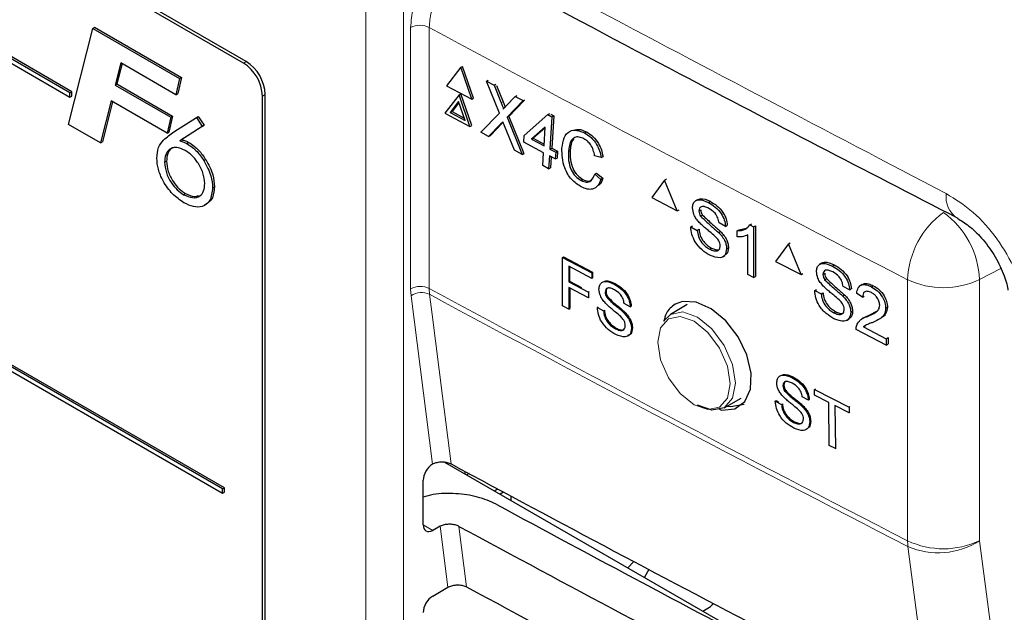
# Paper-space layout 'Blatt2' of a CAD drawing. Header units: millimetres. Extents: x 5 to 418, y 2 to 292.
# Tile 37 of 77: x 82.92 to 97.53, y 180.73 to 189.52. Entities that reach past the tile are written whole.
import ezdxf

# ---------------------------------------------------------------- set-up
doc = ezdxf.new("R2010")
doc.units = ezdxf.units.MM

psp = doc.layouts.new('Blatt2')

# ---------------------------------------------------------------- linework, layer by layer
at = {"color": 7, "linetype": 'Continuous', "lineweight": 25}
for p, q in [((86.283, 188.902), (72, 197.147)), ((86.243, 188.878), (72.101, 197.042)), ((83.669, 188.437), (74.901, 193.499)), ((74.901, 193.433), (83.669, 188.372)), ((83.697, 188.453), (74.929, 193.515)), ((85.932, 182.558), (72.355, 190.396)), ((85.96, 182.574), (72.383, 190.412)), ((72.355, 190.33), (85.932, 182.493)), ((83.645, 187.968), (84.006, 189.393)), ((84.006, 189.393), (84.034, 189.409)), ((84.006, 189.393), (85.295, 188.649)), ((84.034, 189.409), (85.323, 188.665)), ((84.421, 188.881), (84.338, 188.552)), ((84.442, 188.869), (84.366, 188.568)), ((85.24, 188.408), (84.421, 188.881)), ((89.467, 188.815), (89.257, 188.542)), ((89.467, 188.815), (89.494, 188.829)), ((89.629, 188.342), (89.467, 188.815)), ((89.656, 188.356), (89.494, 188.829)), ((85.295, 188.649), (85.24, 188.408)), ((85.323, 188.665), (85.268, 188.425)), ((85.295, 188.649), (85.323, 188.665)), ((89.847, 188.611), (89.873, 188.625)), ((90.039, 188.136), (89.847, 188.611)), ((89.847, 188.611), (89.962, 188.55)), ((83.669, 188.437), (83.697, 188.453)), ((83.697, 188.388), (83.697, 188.453)), ((84.338, 188.552), (84.366, 188.568)), ((84.338, 188.552), (85.164, 188.075)), ((84.366, 188.568), (85.192, 188.092)), ((89.257, 188.542), (89.629, 188.342)), ((89.962, 188.55), (89.988, 188.564)), ((89.962, 188.55), (90.067, 188.289)), ((89.996, 188.546), (90.094, 188.304)), ((83.669, 188.372), (83.669, 188.437)), ((83.669, 188.372), (83.697, 188.388)), ((84.278, 188.315), (84.121, 187.694)), ((84.299, 188.302), (84.149, 187.71)), ((85.109, 187.835), (84.278, 188.315)), ((85.24, 188.408), (85.268, 188.425)), ((86.526, 175.324), (86.526, 188.388)), ((86.566, 175.184), (86.566, 188.412)), ((89.441, 188.408), (89.231, 188.135)), ((89.434, 188.306), (89.31, 188.145)), ((89.53, 188.027), (89.434, 188.306)), ((89.441, 188.408), (89.468, 188.422)), ((89.603, 187.935), (89.441, 188.408)), ((89.63, 187.95), (89.468, 188.422)), ((89.629, 188.342), (89.656, 188.356)), ((90.146, 188.247), (90.276, 188.382)), ((90.392, 188.32), (90.154, 188.073)), ((90.408, 188.323), (90.181, 188.087)), ((90.276, 188.382), (90.302, 188.395)), ((90.276, 188.382), (90.392, 188.32)), ((90.392, 188.32), (90.418, 188.333)), ((89.31, 188.145), (89.337, 188.159)), ((89.439, 188.292), (89.337, 188.159)), ((89.337, 188.159), (89.518, 188.062)), ((85.164, 188.075), (85.109, 187.835)), ((85.192, 188.092), (85.137, 187.851)), ((85.164, 188.075), (85.192, 188.092)), ((85.212, 187.856), (85.544, 188.071)), ((85.544, 188.071), (85.573, 188.087)), ((85.544, 188.071), (85.631, 187.938)), ((85.573, 188.087), (85.659, 187.955)), ((89.231, 188.135), (89.603, 187.935)), ((89.31, 188.145), (89.53, 188.027)), ((89.763, 187.85), (90.039, 188.136)), ((90.154, 188.073), (90.181, 188.087)), ((90.154, 188.073), (90.376, 187.521)), ((90.181, 188.087), (90.404, 187.535)), ((90.408, 187.804), (90.759, 188.113)), ((90.759, 188.113), (90.786, 188.127)), ((90.759, 188.113), (90.819, 188.08)), ((90.819, 188.08), (90.789, 187.6)), ((90.801, 188.119), (90.847, 188.094)), ((90.847, 188.094), (90.816, 187.614)), ((90.819, 188.08), (90.847, 188.094)), ((84.121, 187.694), (83.645, 187.968)), ((85.631, 187.938), (85.297, 187.722)), ((85.659, 187.955), (85.325, 187.739)), ((85.631, 187.938), (85.659, 187.955)), ((89.603, 187.935), (89.63, 187.95)), ((90.055, 187.971), (89.879, 187.788)), ((90.082, 187.985), (89.906, 187.802)), ((90.094, 187.998), (90.082, 187.985)), ((90.262, 187.583), (90.115, 187.946)), ((90.72, 187.927), (90.515, 187.747)), ((90.72, 187.917), (90.542, 187.761)), ((90.702, 187.647), (90.72, 187.927)), ((85.109, 187.835), (85.137, 187.851)), ((85.297, 187.722), (85.325, 187.739)), ((89.879, 187.788), (89.763, 187.85)), ((89.879, 187.788), (89.906, 187.802)), ((90.402, 187.704), (90.408, 187.804)), ((90.515, 187.747), (90.542, 187.761)), ((90.515, 187.747), (90.702, 187.647)), ((90.542, 187.761), (90.704, 187.674)), ((91.304, 187.841), (91.332, 187.855)), ((84.121, 187.694), (84.149, 187.71)), ((85.403, 187.683), (85.432, 187.7)), ((90.376, 187.521), (90.262, 187.583)), ((90.696, 187.547), (90.402, 187.704)), ((90.789, 187.6), (90.816, 187.614)), ((90.789, 187.6), (90.875, 187.554)), ((90.816, 187.614), (90.902, 187.568)), ((91.064, 187.563), (91.091, 187.577)), ((85.655, 187.43), (85.684, 187.446)), ((90.376, 187.521), (90.404, 187.535)), ((90.684, 187.357), (90.696, 187.547)), ((90.782, 187.5), (90.77, 187.31)), ((90.869, 187.454), (90.782, 187.5)), ((90.808, 187.487), (90.797, 187.325)), ((90.875, 187.554), (90.869, 187.454)), ((90.869, 187.454), (90.896, 187.468)), ((90.875, 187.554), (90.902, 187.568)), ((90.902, 187.568), (90.896, 187.468)), ((91.55, 187.475), (91.453, 187.503)), ((91.55, 187.475), (91.577, 187.489)), ((85.073, 187.406), (85.101, 187.422)), ((90.77, 187.31), (90.684, 187.357)), ((90.77, 187.31), (90.797, 187.325)), ((91.252, 187.135), (91.279, 187.149)), ((91.454, 187.229), (91.481, 187.243)), ((91.454, 187.229), (91.547, 187.152)), ((91.481, 187.243), (91.574, 187.167)), ((91.547, 187.152), (91.574, 187.167)), ((92.491, 187.141), (92.303, 186.88)), ((92.491, 187.141), (92.517, 187.158)), ((92.679, 186.683), (92.491, 187.141)), ((85.784, 187.027), (85.812, 187.043)), ((85.355, 186.924), (85.383, 186.941)), ((92.303, 186.88), (92.679, 186.683)), ((92.979, 186.85), (92.949, 186.832)), ((92.679, 186.683), (92.705, 186.699)), ((93.001, 186.683), (93.027, 186.7)), ((93.141, 186.808), (93.167, 186.825)), ((93.025, 186.604), (93.051, 186.621)), ((92.879, 186.446), (92.905, 186.462)), ((92.879, 186.446), (92.975, 186.395)), ((92.975, 186.395), (93.001, 186.412)), ((93.393, 186.454), (93.298, 186.505)), ((93.393, 186.454), (93.42, 186.471)), ((93.568, 186.387), (93.594, 186.404)), ((93.595, 186.404), (93.703, 186.429)), ((93.756, 186.476), (93.783, 186.493)), ((93.756, 186.476), (93.812, 186.446)), ((93.812, 186.446), (93.839, 186.463)), ((93.812, 186.446), (93.812, 185.695)), ((93.839, 186.463), (93.839, 185.712)), ((93.293, 186.363), (93.319, 186.379)), ((93.568, 186.298), (93.568, 186.387)), ((93.725, 185.741), (93.725, 186.326)), ((93.16, 186.115), (93.186, 186.132)), ((93.411, 186.119), (93.437, 186.136)), ((94.327, 186.195), (94.138, 185.934)), ((94.327, 186.195), (94.354, 186.212)), ((94.516, 185.738), (94.327, 186.195)), ((90.977, 185.993), (90.99, 186.001)), ((90.978, 185.274), (90.977, 185.993)), ((90.977, 185.993), (91.409, 185.764)), ((90.99, 186.001), (91.422, 185.773)), ((93.356, 186.002), (93.386, 186.021)), ((91.409, 185.682), (91.068, 185.862)), ((91.068, 185.862), (91.069, 185.631)), ((91.082, 185.854), (91.082, 185.64)), ((94.138, 185.934), (94.516, 185.738)), ((94.817, 185.906), (94.788, 185.888)), ((94.982, 185.865), (95.007, 185.882)), ((91.409, 185.764), (91.422, 185.773)), ((91.409, 185.764), (91.409, 185.682)), ((91.409, 185.682), (91.422, 185.69)), ((91.422, 185.773), (91.422, 185.69)), ((93.812, 185.695), (93.725, 185.741)), ((93.812, 185.695), (93.839, 185.712)), ((94.516, 185.738), (94.542, 185.755)), ((94.84, 185.74), (94.866, 185.756)), ((94.865, 185.661), (94.891, 185.677)), ((91.069, 185.631), (91.082, 185.64)), ((91.069, 185.631), (91.36, 185.477)), ((91.36, 185.394), (91.069, 185.548)), ((91.069, 185.548), (91.07, 185.226)), ((91.082, 185.64), (91.26, 185.546)), ((91.083, 185.541), (91.083, 185.234)), ((91.742, 185.598), (91.755, 185.606)), ((95.235, 185.512), (95.139, 185.562)), ((95.235, 185.512), (95.261, 185.529)), ((95.42, 185.591), (95.39, 185.572)), ((95.56, 185.556), (95.586, 185.573)), ((91.36, 185.477), (91.373, 185.486)), ((91.36, 185.477), (91.36, 185.394)), ((91.36, 185.394), (91.373, 185.403)), ((91.608, 185.478), (91.622, 185.486)), ((91.632, 185.402), (91.645, 185.411)), ((94.718, 185.501), (94.743, 185.518)), ((94.718, 185.501), (94.814, 185.451)), ((94.814, 185.451), (94.84, 185.468)), ((95.134, 185.42), (95.16, 185.437)), ((95.428, 185.403), (95.341, 185.458)), ((95.428, 185.403), (95.454, 185.419)), ((91.07, 185.226), (90.978, 185.274)), ((91.07, 185.226), (91.083, 185.234)), ((91.493, 185.25), (91.506, 185.259)), ((91.493, 185.25), (91.584, 185.202)), ((91.982, 185.259), (91.891, 185.307)), ((91.982, 185.259), (91.996, 185.267)), ((92.827, 185.292), (92.577, 185.148)), ((95.77, 185.239), (95.797, 185.256)), ((91.584, 185.202), (91.597, 185.211)), ((91.887, 185.171), (91.9, 185.18)), ((92.476, 185.047), (92.577, 185.148)), ((95, 185.172), (95.026, 185.189)), ((95.253, 185.177), (95.279, 185.194)), ((95.443, 185.096), (95.413, 185.077)), ((95.499, 185.117), (95.525, 185.134)), ((95.525, 185.134), (95.642, 185.193)), ((95.681, 185.079), (95.711, 185.098)), ((91.761, 184.934), (91.774, 184.942)), ((92, 184.938), (92.013, 184.946)), ((95.198, 185.06), (95.227, 185.079)), ((95.444, 184.961), (95.471, 184.977)), ((95.444, 184.961), (95.779, 184.787)), ((95.779, 184.691), (95.332, 184.923)), ((95.779, 184.787), (95.806, 184.804)), ((95.806, 184.804), (95.806, 184.708)), ((95.779, 184.787), (95.779, 184.691)), ((95.779, 184.691), (95.806, 184.708)), ((94.38, 184.211), (94.393, 184.219)), ((94.247, 184.088), (94.26, 184.097)), ((94.271, 184.013), (94.285, 184.021)), ((94.625, 183.875), (94.532, 183.922)), ((94.715, 184.031), (94.728, 184.04)), ((94.715, 184.031), (95.227, 183.771)), ((94.716, 183.948), (94.715, 184.031)), ((94.925, 183.841), (94.716, 183.948)), ((93.377, 183.762), (93.627, 183.906)), ((94.133, 183.858), (94.146, 183.867)), ((94.133, 183.858), (94.225, 183.811)), ((94.146, 183.867), (94.185, 183.847)), ((94.225, 183.811), (94.238, 183.82)), ((94.529, 183.785), (94.542, 183.793)), ((94.625, 183.875), (94.638, 183.883)), ((94.932, 183.203), (94.925, 183.841)), ((95.227, 183.688), (95.018, 183.794)), ((95.018, 183.794), (95.024, 183.156)), ((95.227, 183.771), (95.24, 183.78)), ((95.227, 183.771), (95.227, 183.688)), ((95.227, 183.688), (95.241, 183.696)), ((94.404, 183.545), (94.417, 183.553)), ((94.645, 183.553), (94.657, 183.561)), ((95.024, 183.156), (94.932, 183.203)), ((95.024, 183.156), (95.037, 183.164)), ((89.046, 182.924), (89.051, 182.927)), ((89.226, 182.956), (94.163, 180.106)), ((89.529, 182.817), (89.529, 182.781)), ((89.591, 182.784), (89.558, 182.765)), ((88.909, 182.026), (88.909, 182.685)), ((85.932, 182.558), (85.96, 182.574)), ((85.932, 182.493), (85.932, 182.558)), ((85.932, 182.493), (85.96, 182.509)), ((85.96, 182.509), (85.96, 182.574)), ((90.015, 182.555), (89.968, 182.528)), ((90.103, 182.508), (90.053, 182.479)), ((90.208, 182.452), (90.208, 182.389)), ((89.162, 182.002), (89.051, 181.942)), ((92.033, 181.479), (91.947, 181.385)), ((92.257, 181.361), (92.191, 181.245)), ((89.051, 180.967), (89.276, 181.098)), ((93.057, 180.744), (93.155, 180.801))]:
    psp.add_line(p, q, dxfattribs=at)
at = {"color": 7, "linetype": 'Continuous', "lineweight": 18}
for p, q in [((88.056, 162.347), (88.056, 189.675)), ((88.617, 189.672), (88.617, 162.344)), ((88.723, 185.529), (88.723, 189.405)), ((88.999, 189.406), (88.999, 185.53)), ((86.243, 188.878), (86.283, 188.902)), ((86.526, 188.388), (86.566, 188.412)), ((90.067, 188.289), (90.094, 188.304)), ((90.055, 187.971), (90.082, 187.985)), ((97.478, 185.827), (97.164, 185.664)), ((88.73, 185.424), (88.723, 185.529)), ((88.999, 185.53), (89.004, 185.446)), ((96.096, 181.786), (96.096, 185.662)), ((97.164, 185.664), (97.164, 181.788)), ((89.046, 182.924), (88.73, 185.424)), ((88.909, 182.023), (89.051, 181.942)), ((89.276, 181.098), (89.162, 182.002)), ((89.439, 182.001), (89.553, 181.102))]:
    psp.add_line(p, q, dxfattribs=at)
at = {"color": 7, "linetype": 'Continuous', "lineweight": 18, "flags": 128}
for points in [[(89.004, 185.446), (89.042, 185.144), (89.195, 183.934), (89.322, 182.929)], [(92.928, 183.807), (93.133, 183.736), (93.306, 183.77), (93.423, 183.903), (93.463, 184.117), (93.423, 184.377), (93.306, 184.645), (93.133, 184.879), (92.928, 185.045), (92.722, 185.116), (92.549, 185.082), (92.432, 184.949), (92.392, 184.735), (92.432, 184.475), (92.549, 184.207), (92.722, 183.973), (92.928, 183.807)], [(92.577, 185.148), (92.577, 185.148), (92.761, 185.183), (92.977, 185.108), (93.194, 184.933), (93.377, 184.686), (93.5, 184.403), (93.543, 184.128), (93.5, 183.903), (93.377, 183.762), (93.377, 183.762)], [(97.164, 181.788), (98.58, 170.964), (99.996, 160.147)], [(98.933, 160.062), (98.774, 161.274), (98.14, 166.124), (96.101, 181.703)]]:
    psp.add_lwpolyline(points, dxfattribs=at)
at = {"color": 7, "linetype": 'Continuous', "lineweight": 25, "flags": 128}
for points in [[(93.299, 183.74), (93.339, 183.727), (93.534, 183.745), (93.682, 183.853), (93.765, 184.037), (93.776, 184.277), (93.712, 184.546), (93.581, 184.813), (93.398, 185.05), (93.183, 185.228), (92.96, 185.328), (92.755, 185.339), (92.646, 185.299), (92.646, 185.299)], [(93.377, 183.762), (93.194, 183.726), (92.977, 183.802)], [(93.421, 183.787), (93.471, 183.779), (93.671, 183.816)]]:
    psp.add_lwpolyline(points, dxfattribs=at)
at = {"color": 7, "linetype": 'Continuous', "lineweight": 18}
for centre, radius, start, end in [((88.862, 189.128), 0.31, 63.8368, 116.6779), ((280.497, 543.834), 402.853, 241.61753, 242.75876), ((97.048, 186.891), 0.382, 172.6413, 236.177), ((97.39, 185.613), 1.295, 126.0261, 177.8015), ((95.875, 185.613), 1.289, 2.2312, 54.2597), ((88.862, 185.252), 0.31, 63.8368, 116.6779), ((280.497, 539.958), 402.853, 241.61753, 242.75876), ((96.629, 186.793), 1.249, 244.78, 295.3751), ((88.887, 185.193), 0.279, 65.0933, 124.1373), ((280.499, 539.868), 402.847, 241.61758, 242.75876), ((96.629, 182.917), 1.249, 244.78, 295.3751), ((96.814, 181.785), 0.718, 179.8785, 186.5632), ((96.553, 182.736), 1.128, 246.3585, 302.7876)]:
    psp.add_arc(centre, radius, start, end, dxfattribs=at)
at = {"color": 7, "linetype": 'Continuous', "lineweight": 25}
for centre, radius, start, end in [((85.952, 188.384), 0.615, 2.6055, 57.3945), ((85.911, 188.36), 0.615, 2.6055, 57.3945), ((93.102, 180.905), 0.117, 296.9982, 336.5981)]:
    psp.add_arc(centre, radius, start, end, dxfattribs=at)
for centre, major_axis, ratio, start_param, end_param in [((89.053, 182.765), (0.103, 0.172), 0.587369, 0.847258, 2.36515), ((363.013, 357.417), (400.469, 6.162), 0.587275, 3.950946, 3.967413), ((361.695, 344.282), (397.637, -5.907), 0.567125, 3.968584, 3.983526), ((89.053, 182.106), (0.103, 0.172), 0.587369, 2.36515, 3.918493), ((361.694, 344.282), (398.444, -5.919), 0.567125, 3.968582, 3.985126), ((363.013, 355.457), (400.148, 6.157), 0.587275, 3.950986, 3.967453), ((89.053, 180.805), (0.103, 0.172), 0.587369, 0.811807, 2.36515)]:
    psp.add_ellipse(centre, major_axis=major_axis, ratio=ratio, start_param=start_param, end_param=end_param, dxfattribs=at)
at = {"color": 7, "linetype": 'Continuous', "lineweight": 18}
for points, knots in [([(63.288, 206.21), (65.364, 204.881), (69.517, 202.223), (77.101, 197.648), (86.068, 192.5), (93.133, 188.794), (96.669, 186.94)], [0, 0, 0, 0, 0.1970476, 0.3942021, 0.6969067, 1, 1, 1, 1]), ([(89.583, 190.376), (89.539, 190.35), (89.431, 190.283), (89.267, 190.115), (89.119, 189.887), (89.018, 189.637), (89.005, 189.483), (88.999, 189.406)], [0, 0, 0, 0, 0.142149, 0.356934, 0.571413, 0.78572, 1, 1, 1, 1]), ([(88.723, 189.405), (88.73, 189.501), (88.739, 189.618), (88.777, 189.742), (88.784, 189.765)], [0, 0, 0, 0, 0.818315, 1, 1, 1, 1]), ([(96.669, 186.94), (96.804, 186.856), (97.074, 186.688), (97.434, 186.278), (97.707, 185.807), (97.815, 185.468), (97.844, 185.303), (97.845, 185.296)], [0, 0, 0, 0, 0.247376, 0.494647, 0.741802, 0.988682, 1, 1, 1, 1])]:
    psp.add_open_spline(points, degree=3, knots=knots, dxfattribs=at)
at = {"color": 7, "linetype": 'Continuous', "lineweight": 25}
for points, knots in [([(63.454, 205.847), (64.811, 204.974), (67.748, 203.082), (72.377, 200.227), (77.322, 197.273), (82.361, 194.368), (87.49, 191.514), (92.313, 188.914), (95.462, 187.289), (96.84, 186.578)], [0, 0, 0, 0, 0.129176, 0.279748, 0.430402, 0.581177, 0.731953, 0.88267, 1, 1, 1, 1]), ([(90.094, 188.304), (90.1, 188.286), (90.11, 188.262), (90.12, 188.235), (90.122, 188.225), (90.122, 188.222)], [0, 0, 0, 0, 0.6427382, 0.8952242, 1, 1, 1, 1]), ([(90.067, 188.289), (90.073, 188.272), (90.083, 188.248), (90.094, 188.217), (90.096, 188.203), (90.097, 188.196)], [0, 0, 0, 0, 0.561277, 0.781763, 1, 1, 1, 1]), ([(90.097, 188.196), (90.106, 188.206), (90.122, 188.223), (90.139, 188.24), (90.146, 188.247)], [0, 0, 0, 0, 0.56, 1, 1, 1, 1]), ([(90.091, 188.007), (90.084, 188.001), (90.072, 187.988), (90.06, 187.976), (90.055, 187.971)], [0, 0, 0, 0, 0.560002, 1, 1, 1, 1]), ([(90.115, 187.946), (90.111, 187.957), (90.102, 187.978), (90.094, 187.998), (90.091, 188.007)], [0, 0, 0, 0, 0.56, 1, 1, 1, 1]), ([(90.968, 187.613), (90.976, 187.668), (90.99, 187.776), (91.074, 187.874), (91.189, 187.89), (91.266, 187.857), (91.304, 187.841)], [0, 0, 0, 0, 0.280492, 0.55957, 0.779615, 1, 1, 1, 1]), ([(91.157, 187.885), (91.177, 187.89), (91.23, 187.903), (91.292, 187.874), (91.332, 187.855)], [0, 0, 0, 0, 0.372035, 1, 1, 1, 1]), ([(84.957, 187.466), (84.962, 187.522), (84.973, 187.634), (85.071, 187.758), (85.159, 187.819), (85.212, 187.856)], [0, 0, 0, 0, 0.279364, 0.5591564, 1, 1, 1, 1]), ([(85.297, 187.722), (85.316, 187.718), (85.351, 187.71), (85.388, 187.692), (85.403, 187.683)], [0, 0, 0, 0, 0.560135, 1, 1, 1, 1]), ([(85.325, 187.739), (85.345, 187.734), (85.38, 187.726), (85.416, 187.708), (85.432, 187.7)], [0, 0, 0, 0, 0.560135, 1, 1, 1, 1]), ([(91.294, 187.754), (91.27, 187.764), (91.222, 187.786), (91.156, 187.778), (91.084, 187.718), (91.072, 187.627), (91.064, 187.563)], [0, 0, 0, 0, 0.187223, 0.373906, 0.560736, 1, 1, 1, 1]), ([(91.143, 187.751), (91.141, 187.75), (91.101, 187.717), (91.096, 187.646), (91.091, 187.577)], [0, 0, 0, 0, 0.04544, 1, 1, 1, 1]), ([(91.453, 187.503), (91.447, 187.531), (91.436, 187.587), (91.397, 187.665), (91.346, 187.722), (91.311, 187.743), (91.294, 187.754)], [0, 0, 0, 0, 0.280553, 0.559739, 0.779654, 1, 1, 1, 1]), ([(91.304, 187.841), (91.337, 187.821), (91.403, 187.78), (91.48, 187.68), (91.53, 187.574), (91.543, 187.508), (91.55, 187.475)], [0, 0, 0, 0, 0.280081, 0.559449, 0.779549, 1, 1, 1, 1]), ([(91.332, 187.855), (91.364, 187.835), (91.43, 187.794), (91.507, 187.694), (91.557, 187.588), (91.57, 187.522), (91.577, 187.489)], [0, 0, 0, 0, 0.280081, 0.559449, 0.779549, 1, 1, 1, 1]), ([(85.377, 187.581), (85.333, 187.601), (85.243, 187.641), (85.143, 187.604), (85.082, 187.523), (85.076, 187.445), (85.073, 187.406)], [0, 0, 0, 0, 0.279556, 0.559294, 0.779532, 1, 1, 1, 1]), ([(85.231, 187.626), (85.209, 187.622), (85.159, 187.612), (85.111, 187.538), (85.104, 187.461), (85.101, 187.422)], [0, 0, 0, 0, 0.266553, 0.633084, 1, 1, 1, 1]), ([(85.668, 187.09), (85.663, 187.142), (85.653, 187.245), (85.572, 187.397), (85.477, 187.515), (85.411, 187.559), (85.377, 187.581)], [0, 0, 0, 0, 0.279479, 0.559096, 0.779433, 1, 1, 1, 1]), ([(85.403, 187.683), (85.455, 187.648), (85.548, 187.584), (85.623, 187.477), (85.655, 187.43)], [0, 0, 0, 0, 0.5592844, 1, 1, 1, 1]), ([(85.432, 187.7), (85.484, 187.664), (85.576, 187.6), (85.651, 187.493), (85.684, 187.446)], [0, 0, 0, 0, 0.5592844, 1, 1, 1, 1]), ([(91.255, 187.04), (91.205, 187.072), (91.105, 187.134), (91.006, 187.31), (90.968, 187.473), (90.968, 187.567), (90.968, 187.613)], [0, 0, 0, 0, 0.279955, 0.558088, 0.778912, 1, 1, 1, 1]), ([(91.091, 187.577), (91.09, 187.534), (91.088, 187.449), (91.12, 187.316), (91.194, 187.206), (91.251, 187.168), (91.279, 187.149)], [0, 0, 0, 0, 0.281245, 0.560716, 0.780138, 1, 1, 1, 1]), ([(85.359, 186.805), (85.302, 186.844), (85.187, 186.923), (85.053, 187.11), (84.969, 187.303), (84.961, 187.412), (84.957, 187.466)], [0, 0, 0, 0, 0.280044, 0.559691, 0.779775, 1, 1, 1, 1]), ([(85.655, 187.43), (85.697, 187.353), (85.771, 187.216), (85.78, 187.085), (85.784, 187.027)], [0, 0, 0, 0, 0.558736, 1, 1, 1, 1]), ([(85.684, 187.446), (85.725, 187.37), (85.8, 187.232), (85.808, 187.101), (85.812, 187.043)], [0, 0, 0, 0, 0.558736, 1, 1, 1, 1]), ([(91.064, 187.563), (91.063, 187.52), (91.061, 187.434), (91.093, 187.301), (91.167, 187.192), (91.224, 187.154), (91.252, 187.135)], [0, 0, 0, 0, 0.281245, 0.560716, 0.780138, 1, 1, 1, 1]), ([(85.073, 187.406), (85.078, 187.356), (85.087, 187.255), (85.165, 187.105), (85.258, 186.99), (85.322, 186.946), (85.355, 186.924)], [0, 0, 0, 0, 0.2796403, 0.5591856, 0.7795204, 1, 1, 1, 1]), ([(85.101, 187.422), (85.106, 187.372), (85.115, 187.271), (85.193, 187.122), (85.286, 187.006), (85.351, 186.963), (85.383, 186.941)], [0, 0, 0, 0, 0.2796403, 0.5591856, 0.7795204, 1, 1, 1, 1]), ([(91.252, 187.135), (91.278, 187.124), (91.33, 187.102), (91.413, 187.126), (91.438, 187.19), (91.454, 187.229)], [0, 0, 0, 0, 0.280711, 0.560905, 1, 1, 1, 1]), ([(91.547, 187.152), (91.533, 187.118), (91.506, 187.051), (91.429, 187.002), (91.341, 187.001), (91.284, 187.027), (91.255, 187.04)], [0, 0, 0, 0, 0.280256, 0.559546, 0.779589, 1, 1, 1, 1]), ([(91.279, 187.149), (91.306, 187.137), (91.354, 187.116), (91.392, 187.133), (91.409, 187.14)], [0, 0, 0, 0, 0.553095, 1, 1, 1, 1]), ([(91.574, 187.167), (91.563, 187.129), (91.549, 187.086), (91.518, 187.068), (91.514, 187.065)], [0, 0, 0, 0, 0.8658369, 1, 1, 1, 1]), ([(85.355, 186.924), (85.4, 186.905), (85.49, 186.866), (85.595, 186.893), (85.659, 186.972), (85.665, 187.051), (85.668, 187.09)], [0, 0, 0, 0, 0.279637, 0.559731, 0.779656, 1, 1, 1, 1]), ([(85.784, 187.027), (85.776, 186.96), (85.762, 186.827), (85.643, 186.742), (85.504, 186.734), (85.407, 186.781), (85.359, 186.805)], [0, 0, 0, 0, 0.279419, 0.558995, 0.779371, 1, 1, 1, 1]), ([(85.812, 187.043), (85.805, 186.975), (85.792, 186.841), (85.704, 186.794), (85.66, 186.771)], [0, 0, 0, 0, 0.508805, 1, 1, 1, 1]), ([(85.383, 186.941), (85.429, 186.919), (85.501, 186.884), (85.557, 186.905), (85.577, 186.912)], [0, 0, 0, 0, 0.6378252, 1, 1, 1, 1]), ([(92.905, 186.727), (92.907, 186.749), (92.912, 186.793), (92.946, 186.836), (93.019, 186.86), (93.091, 186.83), (93.141, 186.808)], [0, 0, 0, 0, 0.187029, 0.374124, 0.56114, 1, 1, 1, 1]), ([(92.98, 186.85), (92.994, 186.856), (93.046, 186.879), (93.117, 186.848), (93.168, 186.826)], [0, 0, 0, 0, 0.279492, 1, 1, 1, 1]), ([(93.005, 186.512), (92.99, 186.529), (92.96, 186.564), (92.916, 186.64), (92.909, 186.694), (92.905, 186.727)], [0, 0, 0, 0, 0.281445, 0.562273, 1, 1, 1, 1]), ([(93.145, 186.72), (93.127, 186.729), (93.09, 186.747), (93.04, 186.752), (93.007, 186.728), (93.003, 186.698), (93.001, 186.683)], [0, 0, 0, 0, 0.28129, 0.56082, 0.78068, 1, 1, 1, 1]), ([(93.028, 186.7), (93.029, 186.686), (93.031, 186.66), (93.046, 186.633), (93.052, 186.621)], [0, 0, 0, 0, 0.559617, 1, 1, 1, 1]), ([(93.141, 186.808), (93.175, 186.788), (93.242, 186.748), (93.329, 186.655), (93.383, 186.548), (93.39, 186.485), (93.393, 186.454)], [0, 0, 0, 0, 0.280797, 0.560151, 0.779877, 1, 1, 1, 1]), ([(93.298, 186.505), (93.294, 186.529), (93.287, 186.578), (93.232, 186.668), (93.178, 186.7), (93.145, 186.72)], [0, 0, 0, 0, 0.281097, 0.560287, 1, 1, 1, 1]), ([(93.168, 186.826), (93.202, 186.805), (93.269, 186.765), (93.356, 186.672), (93.409, 186.565), (93.417, 186.503), (93.42, 186.471)], [0, 0, 0, 0, 0.280797, 0.560151, 0.779877, 1, 1, 1, 1]), ([(93.001, 186.683), (93.002, 186.669), (93.004, 186.643), (93.019, 186.616), (93.025, 186.604)], [0, 0, 0, 0, 0.559617, 1, 1, 1, 1]), ([(93.025, 186.604), (93.075, 186.558), (93.163, 186.474), (93.253, 186.397), (93.293, 186.363)], [0, 0, 0, 0, 0.5583825, 1, 1, 1, 1]), ([(93.052, 186.621), (93.102, 186.575), (93.19, 186.491), (93.28, 186.414), (93.32, 186.38)], [0, 0, 0, 0, 0.558382, 1, 1, 1, 1]), ([(96.835, 186.572), (96.891, 186.54), (97.002, 186.474), (97.202, 186.282), (97.386, 186.034), (97.518, 185.766), (97.578, 185.577), (97.584, 185.512), (97.584, 185.507)], [0, 0, 0, 0, 0.188489, 0.376383, 0.582477, 0.797295, 0.986135, 1, 1, 1, 1]), ([(93.164, 186.026), (93.124, 186.049), (93.045, 186.095), (92.946, 186.21), (92.89, 186.337), (92.882, 186.409), (92.879, 186.446)], [0, 0, 0, 0, 0.280814, 0.559563, 0.77962, 1, 1, 1, 1]), ([(93.002, 186.412), (93.006, 186.381), (93.013, 186.32), (93.064, 186.231), (93.125, 186.169), (93.166, 186.144), (93.187, 186.132)], [0, 0, 0, 0, 0.280632, 0.558674, 0.779197, 1, 1, 1, 1]), ([(93.242, 186.304), (93.216, 186.328), (93.171, 186.367), (93.109, 186.417), (93.056, 186.461), (93.022, 186.495), (93.005, 186.512)], [0, 0, 0, 0, 0.3399393, 0.5600249, 0.7800825, 1, 1, 1, 1]), ([(93.568, 186.387), (93.61, 186.391), (93.686, 186.398), (93.735, 186.452), (93.756, 186.476)], [0, 0, 0, 0, 0.5604274, 1, 1, 1, 1]), ([(92.975, 186.395), (92.979, 186.364), (92.986, 186.303), (93.037, 186.214), (93.099, 186.152), (93.139, 186.127), (93.16, 186.115)], [0, 0, 0, 0, 0.280632, 0.5586744, 0.7791973, 1, 1, 1, 1]), ([(93.315, 186.164), (93.314, 186.178), (93.312, 186.205), (93.287, 186.258), (93.259, 186.286), (93.242, 186.304)], [0, 0, 0, 0, 0.280089, 0.55997, 1, 1, 1, 1]), ([(93.293, 186.363), (93.311, 186.343), (93.347, 186.304), (93.386, 186.238), (93.408, 186.173), (93.41, 186.137), (93.411, 186.119)], [0, 0, 0, 0, 0.280371, 0.559909, 0.779859, 1, 1, 1, 1]), ([(93.32, 186.38), (93.338, 186.36), (93.374, 186.321), (93.413, 186.255), (93.435, 186.19), (93.437, 186.154), (93.438, 186.136)], [0, 0, 0, 0, 0.2803713, 0.5599089, 0.7798589, 1, 1, 1, 1]), ([(93.725, 186.326), (93.698, 186.316), (93.65, 186.297), (93.593, 186.298), (93.568, 186.298)], [0, 0, 0, 0, 0.559686, 1, 1, 1, 1]), ([(93.16, 186.115), (93.18, 186.106), (93.221, 186.087), (93.273, 186.087), (93.308, 186.115), (93.313, 186.148), (93.315, 186.164)], [0, 0, 0, 0, 0.280917, 0.560813, 0.780502, 1, 1, 1, 1]), ([(93.411, 186.119), (93.405, 186.085), (93.395, 186.018), (93.302, 185.971), (93.216, 186.005), (93.164, 186.026)], [0, 0, 0, 0, 0.279942, 0.56008, 1, 1, 1, 1]), ([(93.187, 186.132), (93.207, 186.123), (93.247, 186.106), (93.293, 186.101), (93.307, 186.115), (93.31, 186.118)], [0, 0, 0, 0, 0.449079, 0.896524, 1, 1, 1, 1]), ([(93.438, 186.136), (93.434, 186.1), (93.429, 186.048), (93.393, 186.033), (93.382, 186.029)], [0, 0, 0, 0, 0.704788, 1, 1, 1, 1]), ([(94.744, 185.783), (94.746, 185.805), (94.751, 185.849), (94.785, 185.892), (94.859, 185.916), (94.931, 185.886), (94.982, 185.865)], [0, 0, 0, 0, 0.187029, 0.374124, 0.56114, 1, 1, 1, 1]), ([(94.819, 185.906), (94.833, 185.913), (94.886, 185.936), (94.957, 185.905), (95.008, 185.883)], [0, 0, 0, 0, 0.281316, 1, 1, 1, 1]), ([(94.982, 185.865), (95.015, 185.845), (95.083, 185.806), (95.171, 185.713), (95.224, 185.605), (95.232, 185.543), (95.235, 185.512)], [0, 0, 0, 0, 0.280797, 0.560151, 0.779877, 1, 1, 1, 1]), ([(95.008, 185.883), (95.042, 185.863), (95.11, 185.823), (95.197, 185.73), (95.251, 185.623), (95.258, 185.561), (95.262, 185.529)], [0, 0, 0, 0, 0.280797, 0.560151, 0.779877, 1, 1, 1, 1]), ([(94.845, 185.568), (94.83, 185.586), (94.799, 185.621), (94.755, 185.696), (94.748, 185.75), (94.744, 185.783)], [0, 0, 0, 0, 0.281445, 0.562273, 1, 1, 1, 1]), ([(94.985, 185.777), (94.967, 185.786), (94.93, 185.803), (94.88, 185.808), (94.847, 185.785), (94.842, 185.755), (94.84, 185.74)], [0, 0, 0, 0, 0.28129, 0.56082, 0.78068, 1, 1, 1, 1]), ([(94.84, 185.74), (94.842, 185.725), (94.844, 185.699), (94.859, 185.672), (94.865, 185.661)], [0, 0, 0, 0, 0.559617, 1, 1, 1, 1]), ([(94.867, 185.757), (94.868, 185.742), (94.871, 185.716), (94.885, 185.69), (94.892, 185.678)], [0, 0, 0, 0, 0.559617, 1, 1, 1, 1]), ([(94.892, 185.678), (94.941, 185.632), (95.03, 185.549), (95.121, 185.471), (95.161, 185.437)], [0, 0, 0, 0, 0.558382, 1, 1, 1, 1]), ([(95.139, 185.562), (95.135, 185.587), (95.128, 185.635), (95.073, 185.725), (95.018, 185.757), (94.985, 185.777)], [0, 0, 0, 0, 0.281097, 0.560287, 1, 1, 1, 1]), ([(91.517, 185.52), (91.519, 185.541), (91.524, 185.583), (91.556, 185.624), (91.626, 185.647), (91.694, 185.618), (91.742, 185.598)], [0, 0, 0, 0, 0.187029, 0.374124, 0.56114, 1, 1, 1, 1]), ([(91.595, 185.636), (91.602, 185.639), (91.646, 185.657), (91.706, 185.629), (91.755, 185.606)], [0, 0, 0, 0, 0.180423, 1, 1, 1, 1]), ([(91.745, 185.513), (91.728, 185.521), (91.693, 185.539), (91.646, 185.543), (91.614, 185.521), (91.61, 185.492), (91.608, 185.478)], [0, 0, 0, 0, 0.28129, 0.56082, 0.78068, 1, 1, 1, 1]), ([(91.649, 185.539), (91.642, 185.536), (91.626, 185.526), (91.623, 185.502), (91.622, 185.487)], [0, 0, 0, 0, 0.394344, 1, 1, 1, 1]), ([(91.742, 185.598), (91.774, 185.578), (91.838, 185.54), (91.921, 185.451), (91.972, 185.348), (91.979, 185.288), (91.982, 185.259)], [0, 0, 0, 0, 0.280797, 0.560151, 0.779877, 1, 1, 1, 1]), ([(91.755, 185.606), (91.787, 185.587), (91.851, 185.549), (91.934, 185.46), (91.985, 185.356), (91.992, 185.297), (91.996, 185.267)], [0, 0, 0, 0, 0.280797, 0.560151, 0.779877, 1, 1, 1, 1]), ([(95.083, 185.361), (95.056, 185.385), (95.012, 185.424), (94.949, 185.474), (94.896, 185.518), (94.862, 185.551), (94.845, 185.568)], [0, 0, 0, 0, 0.339939, 0.560025, 0.780082, 1, 1, 1, 1]), ([(94.865, 185.661), (94.915, 185.614), (95.003, 185.531), (95.094, 185.454), (95.134, 185.42)], [0, 0, 0, 0, 0.558382, 1, 1, 1, 1]), ([(95.341, 185.458), (95.346, 185.488), (95.356, 185.55), (95.414, 185.593), (95.488, 185.589), (95.536, 185.567), (95.56, 185.556)], [0, 0, 0, 0, 0.280235, 0.558893, 0.779132, 1, 1, 1, 1]), ([(95.425, 185.585), (95.433, 185.592), (95.455, 185.613), (95.516, 185.605), (95.563, 185.583), (95.587, 185.573)], [0, 0, 0, 0, 0.209748, 0.604311, 1, 1, 1, 1]), ([(95.56, 185.556), (95.59, 185.538), (95.649, 185.503), (95.721, 185.414), (95.764, 185.32), (95.768, 185.266), (95.77, 185.239)], [0, 0, 0, 0, 0.280482, 0.559644, 0.779749, 1, 1, 1, 1]), ([(95.587, 185.573), (95.616, 185.555), (95.676, 185.52), (95.747, 185.431), (95.791, 185.337), (95.795, 185.283), (95.797, 185.256)], [0, 0, 0, 0, 0.280482, 0.559644, 0.779749, 1, 1, 1, 1]), ([(91.613, 185.314), (91.599, 185.331), (91.569, 185.364), (91.528, 185.437), (91.521, 185.488), (91.517, 185.52)], [0, 0, 0, 0, 0.281445, 0.562273, 1, 1, 1, 1]), ([(91.608, 185.478), (91.61, 185.464), (91.612, 185.439), (91.626, 185.413), (91.632, 185.402)], [0, 0, 0, 0, 0.559617, 1, 1, 1, 1]), ([(91.622, 185.487), (91.623, 185.473), (91.625, 185.448), (91.639, 185.422), (91.645, 185.411)], [0, 0, 0, 0, 0.5596169, 1, 1, 1, 1]), ([(91.632, 185.402), (91.659, 185.373), (91.705, 185.324), (91.773, 185.271), (91.831, 185.224), (91.868, 185.189), (91.887, 185.171)], [0, 0, 0, 0, 0.3384083, 0.5589741, 0.7795351, 1, 1, 1, 1]), ([(91.645, 185.411), (91.673, 185.381), (91.718, 185.332), (91.787, 185.279), (91.844, 185.232), (91.882, 185.197), (91.9, 185.18)], [0, 0, 0, 0, 0.338408, 0.558974, 0.779535, 1, 1, 1, 1]), ([(91.891, 185.307), (91.887, 185.33), (91.88, 185.377), (91.828, 185.463), (91.777, 185.494), (91.745, 185.513)], [0, 0, 0, 0, 0.2810967, 0.5602874, 1, 1, 1, 1]), ([(95.004, 185.083), (94.964, 185.106), (94.885, 185.152), (94.785, 185.267), (94.728, 185.393), (94.721, 185.465), (94.718, 185.501)], [0, 0, 0, 0, 0.280814, 0.559563, 0.77962, 1, 1, 1, 1]), ([(94.814, 185.451), (94.818, 185.421), (94.826, 185.36), (94.877, 185.271), (94.939, 185.209), (94.98, 185.184), (95, 185.172)], [0, 0, 0, 0, 0.280632, 0.5586744, 0.7791973, 1, 1, 1, 1]), ([(94.841, 185.469), (94.845, 185.438), (94.853, 185.377), (94.903, 185.288), (94.965, 185.226), (95.006, 185.201), (95.027, 185.189)], [0, 0, 0, 0, 0.280632, 0.558674, 0.779197, 1, 1, 1, 1]), ([(95.134, 185.42), (95.152, 185.401), (95.188, 185.362), (95.228, 185.295), (95.25, 185.231), (95.252, 185.195), (95.253, 185.177)], [0, 0, 0, 0, 0.280371, 0.559909, 0.779859, 1, 1, 1, 1]), ([(95.161, 185.437), (95.179, 185.418), (95.215, 185.379), (95.254, 185.313), (95.276, 185.248), (95.278, 185.212), (95.28, 185.194)], [0, 0, 0, 0, 0.280371, 0.559909, 0.779859, 1, 1, 1, 1]), ([(95.558, 185.47), (95.539, 185.478), (95.501, 185.495), (95.456, 185.485), (95.432, 185.45), (95.429, 185.418), (95.428, 185.403)], [0, 0, 0, 0, 0.28041, 0.559489, 0.779375, 1, 1, 1, 1]), ([(95.683, 185.284), (95.68, 185.304), (95.676, 185.345), (95.64, 185.404), (95.599, 185.446), (95.572, 185.462), (95.558, 185.47)], [0, 0, 0, 0, 0.27908, 0.558612, 0.779043, 1, 1, 1, 1]), ([(91.765, 184.849), (91.727, 184.871), (91.652, 184.915), (91.557, 185.025), (91.503, 185.147), (91.496, 185.216), (91.493, 185.25)], [0, 0, 0, 0, 0.280814, 0.559563, 0.77962, 1, 1, 1, 1]), ([(91.839, 185.115), (91.813, 185.137), (91.771, 185.175), (91.711, 185.223), (91.661, 185.266), (91.629, 185.298), (91.613, 185.314)], [0, 0, 0, 0, 0.339939, 0.560025, 0.780082, 1, 1, 1, 1]), ([(92.646, 185.299), (92.596, 185.262), (92.516, 185.203), (92.49, 185.086), (92.48, 185.041)], [0, 0, 0, 0, 0.620461, 1, 1, 1, 1]), ([(95.156, 185.222), (95.155, 185.236), (95.153, 185.263), (95.128, 185.315), (95.1, 185.344), (95.083, 185.361)], [0, 0, 0, 0, 0.280089, 0.55997, 1, 1, 1, 1]), ([(95.499, 185.117), (95.542, 185.136), (95.603, 185.161), (95.671, 185.216), (95.679, 185.261), (95.683, 185.284)], [0, 0, 0, 0, 0.561313, 0.781386, 1, 1, 1, 1]), ([(95.77, 185.239), (95.766, 185.206), (95.756, 185.139), (95.683, 185.073), (95.619, 185.046), (95.581, 185.029)], [0, 0, 0, 0, 0.278741, 0.558834, 1, 1, 1, 1]), ([(95.797, 185.256), (95.792, 185.223), (95.783, 185.157), (95.741, 185.114), (95.714, 185.101), (95.711, 185.099)], [0, 0, 0, 0, 0.468699, 0.939669, 1, 1, 1, 1]), ([(91.584, 185.202), (91.588, 185.173), (91.595, 185.114), (91.644, 185.029), (91.702, 184.969), (91.741, 184.946), (91.761, 184.934)], [0, 0, 0, 0, 0.280632, 0.558674, 0.779197, 1, 1, 1, 1]), ([(91.598, 185.211), (91.601, 185.181), (91.609, 185.123), (91.657, 185.038), (91.716, 184.978), (91.755, 184.954), (91.774, 184.943)], [0, 0, 0, 0, 0.280632, 0.5586744, 0.7791973, 1, 1, 1, 1]), ([(91.908, 184.981), (91.907, 184.994), (91.905, 185.02), (91.881, 185.07), (91.855, 185.098), (91.839, 185.115)], [0, 0, 0, 0, 0.280089, 0.55997, 1, 1, 1, 1]), ([(91.887, 185.171), (91.904, 185.152), (91.938, 185.115), (91.976, 185.051), (91.996, 184.99), (91.998, 184.955), (92, 184.938)], [0, 0, 0, 0, 0.2803713, 0.5599089, 0.7798589, 1, 1, 1, 1]), ([(91.9, 185.18), (91.918, 185.161), (91.952, 185.123), (91.989, 185.06), (92.01, 184.998), (92.012, 184.964), (92.013, 184.946)], [0, 0, 0, 0, 0.280371, 0.559909, 0.779859, 1, 1, 1, 1]), ([(95, 185.172), (95.021, 185.163), (95.062, 185.144), (95.114, 185.145), (95.149, 185.173), (95.154, 185.206), (95.156, 185.222)], [0, 0, 0, 0, 0.280917, 0.560813, 0.780502, 1, 1, 1, 1]), ([(95.253, 185.177), (95.247, 185.143), (95.236, 185.076), (95.144, 185.028), (95.057, 185.062), (95.004, 185.083)], [0, 0, 0, 0, 0.279942, 0.56008, 1, 1, 1, 1]), ([(95.027, 185.189), (95.047, 185.18), (95.087, 185.163), (95.133, 185.158), (95.148, 185.173), (95.151, 185.176)], [0, 0, 0, 0, 0.4479522, 0.8942753, 1, 1, 1, 1]), ([(95.28, 185.194), (95.276, 185.158), (95.271, 185.106), (95.234, 185.091), (95.224, 185.087)], [0, 0, 0, 0, 0.708021, 1, 1, 1, 1]), ([(95.341, 184.985), (95.353, 185.008), (95.372, 185.046), (95.415, 185.079), (95.455, 185.101), (95.484, 185.112), (95.499, 185.117)], [0, 0, 0, 0, 0.339411, 0.559525, 0.779752, 1, 1, 1, 1]), ([(95.443, 185.096), (95.456, 185.104), (95.482, 185.119), (95.511, 185.129), (95.525, 185.134)], [0, 0, 0, 0, 0.4918896, 1, 1, 1, 1]), ([(91.761, 184.934), (91.78, 184.925), (91.819, 184.907), (91.869, 184.907), (91.902, 184.934), (91.906, 184.965), (91.908, 184.981)], [0, 0, 0, 0, 0.280917, 0.560813, 0.780502, 1, 1, 1, 1]), ([(91.774, 184.943), (91.793, 184.934), (91.831, 184.917), (91.875, 184.912), (91.889, 184.926), (91.891, 184.929)], [0, 0, 0, 0, 0.450401, 0.899165, 1, 1, 1, 1]), ([(92.013, 184.946), (92.009, 184.912), (92.002, 184.855), (91.96, 184.84), (91.942, 184.834)], [0, 0, 0, 0, 0.593627, 1, 1, 1, 1]), ([(95.332, 184.923), (95.332, 184.935), (95.332, 184.958), (95.338, 184.977), (95.341, 184.985)], [0, 0, 0, 0, 0.559956, 1, 1, 1, 1]), ([(95.581, 185.029), (95.564, 185.023), (95.537, 185.013), (95.5, 184.998), (95.469, 184.984), (95.453, 184.968), (95.444, 184.961)], [0, 0, 0, 0, 0.340038, 0.560063, 0.78009, 1, 1, 1, 1]), ([(92, 184.938), (91.994, 184.906), (91.984, 184.841), (91.897, 184.796), (91.815, 184.829), (91.765, 184.849)], [0, 0, 0, 0, 0.279942, 0.56008, 1, 1, 1, 1]), ([(94.155, 184.129), (94.157, 184.15), (94.161, 184.192), (94.193, 184.234), (94.263, 184.258), (94.332, 184.23), (94.38, 184.211)], [0, 0, 0, 0, 0.187029, 0.374124, 0.56114, 1, 1, 1, 1]), ([(94.232, 184.246), (94.24, 184.25), (94.284, 184.268), (94.344, 184.241), (94.393, 184.219)], [0, 0, 0, 0, 0.178962, 1, 1, 1, 1]), ([(94.38, 184.211), (94.413, 184.192), (94.477, 184.155), (94.561, 184.067), (94.613, 183.964), (94.621, 183.904), (94.625, 183.875)], [0, 0, 0, 0, 0.280797, 0.560151, 0.779877, 1, 1, 1, 1]), ([(94.393, 184.219), (94.426, 184.201), (94.491, 184.163), (94.575, 184.075), (94.627, 183.973), (94.634, 183.913), (94.638, 183.883)], [0, 0, 0, 0, 0.280797, 0.560151, 0.779877, 1, 1, 1, 1]), ([(94.253, 183.924), (94.238, 183.94), (94.209, 183.974), (94.166, 184.046), (94.159, 184.097), (94.155, 184.129)], [0, 0, 0, 0, 0.281445, 0.562273, 1, 1, 1, 1]), ([(94.385, 184.126), (94.367, 184.134), (94.331, 184.151), (94.284, 184.154), (94.252, 184.132), (94.249, 184.103), (94.247, 184.088)], [0, 0, 0, 0, 0.28129, 0.56082, 0.78068, 1, 1, 1, 1]), ([(94.247, 184.088), (94.248, 184.074), (94.251, 184.049), (94.265, 184.024), (94.271, 184.013)], [0, 0, 0, 0, 0.559617, 1, 1, 1, 1]), ([(94.287, 184.15), (94.281, 184.147), (94.264, 184.137), (94.262, 184.112), (94.26, 184.097)], [0, 0, 0, 0, 0.396271, 1, 1, 1, 1]), ([(94.26, 184.097), (94.262, 184.083), (94.264, 184.058), (94.278, 184.032), (94.285, 184.021)], [0, 0, 0, 0, 0.5596169, 1, 1, 1, 1]), ([(94.532, 183.922), (94.529, 183.945), (94.521, 183.991), (94.468, 184.077), (94.416, 184.107), (94.385, 184.126)], [0, 0, 0, 0, 0.281097, 0.560287, 1, 1, 1, 1]), ([(94.482, 183.728), (94.456, 183.75), (94.413, 183.787), (94.353, 183.834), (94.302, 183.876), (94.269, 183.908), (94.253, 183.924)], [0, 0, 0, 0, 0.3399393, 0.5600249, 0.7800825, 1, 1, 1, 1]), ([(94.271, 184.013), (94.299, 183.983), (94.345, 183.935), (94.414, 183.883), (94.473, 183.837), (94.511, 183.802), (94.529, 183.785)], [0, 0, 0, 0, 0.338408, 0.558974, 0.779535, 1, 1, 1, 1]), ([(94.285, 184.021), (94.312, 183.992), (94.358, 183.944), (94.428, 183.892), (94.486, 183.845), (94.524, 183.811), (94.543, 183.794)], [0, 0, 0, 0, 0.338408, 0.558974, 0.779535, 1, 1, 1, 1]), ([(94.409, 183.46), (94.371, 183.481), (94.295, 183.524), (94.199, 183.633), (94.144, 183.754), (94.136, 183.823), (94.133, 183.858)], [0, 0, 0, 0, 0.280814, 0.559563, 0.77962, 1, 1, 1, 1]), ([(94.225, 183.811), (94.229, 183.782), (94.237, 183.723), (94.286, 183.638), (94.345, 183.579), (94.385, 183.556), (94.404, 183.545)], [0, 0, 0, 0, 0.280632, 0.558674, 0.779197, 1, 1, 1, 1]), ([(94.238, 183.82), (94.242, 183.79), (94.25, 183.732), (94.299, 183.647), (94.359, 183.588), (94.398, 183.565), (94.418, 183.554)], [0, 0, 0, 0, 0.280632, 0.558674, 0.779197, 1, 1, 1, 1]), ([(94.529, 183.785), (94.547, 183.767), (94.582, 183.73), (94.62, 183.666), (94.641, 183.605), (94.643, 183.57), (94.645, 183.553)], [0, 0, 0, 0, 0.280371, 0.559909, 0.779859, 1, 1, 1, 1]), ([(94.543, 183.794), (94.56, 183.775), (94.595, 183.738), (94.633, 183.675), (94.654, 183.613), (94.657, 183.579), (94.658, 183.561)], [0, 0, 0, 0, 0.280371, 0.559909, 0.779859, 1, 1, 1, 1]), ([(94.552, 183.595), (94.551, 183.608), (94.549, 183.634), (94.524, 183.684), (94.498, 183.711), (94.482, 183.728)], [0, 0, 0, 0, 0.2800885, 0.5599705, 1, 1, 1, 1]), ([(94.404, 183.545), (94.424, 183.536), (94.463, 183.519), (94.513, 183.52), (94.546, 183.547), (94.55, 183.579), (94.552, 183.595)], [0, 0, 0, 0, 0.280917, 0.560813, 0.780502, 1, 1, 1, 1]), ([(94.645, 183.553), (94.64, 183.52), (94.63, 183.455), (94.542, 183.409), (94.459, 183.44), (94.409, 183.46)], [0, 0, 0, 0, 0.279942, 0.56008, 1, 1, 1, 1]), ([(94.418, 183.554), (94.437, 183.545), (94.475, 183.529), (94.519, 183.525), (94.533, 183.539), (94.535, 183.542)], [0, 0, 0, 0, 0.451095, 0.90055, 1, 1, 1, 1]), ([(94.658, 183.561), (94.656, 183.525), (94.653, 183.483), (94.626, 183.469), (94.622, 183.467)], [0, 0, 0, 0, 0.85286, 1, 1, 1, 1]), ([(89.051, 182.927), (89.067, 182.934), (89.102, 182.95), (89.167, 182.96), (89.236, 182.958), (89.288, 182.945), (89.314, 182.933), (89.322, 182.929)], [0, 0, 0, 0, 0.205259, 0.434181, 0.662401, 0.889163, 1, 1, 1, 1]), ([(89.993, 182.33), (89.904, 182.37), (89.725, 182.449), (89.393, 182.494), (89.107, 182.491), (88.958, 182.45), (88.909, 182.436)], [0, 0, 0, 0, 0.2862085, 0.5723592, 0.8601264, 1, 1, 1, 1]), ([(89.439, 182.001), (89.422, 182.009), (89.386, 182.025), (89.319, 182.034), (89.251, 182.031), (89.198, 182.019), (89.171, 182.006), (89.162, 182.002)], [0, 0, 0, 0, 0.218777, 0.43751, 0.657479, 0.879863, 1, 1, 1, 1]), ([(89.276, 181.098), (89.294, 181.106), (89.33, 181.123), (89.398, 181.134), (89.466, 181.132), (89.519, 181.119), (89.545, 181.106), (89.553, 181.102)], [0, 0, 0, 0, 0.223618, 0.44726, 0.670215, 0.891746, 1, 1, 1, 1])]:
    psp.add_open_spline(points, degree=3, knots=knots, dxfattribs=at)

doc.saveas('drawing.dxf')
